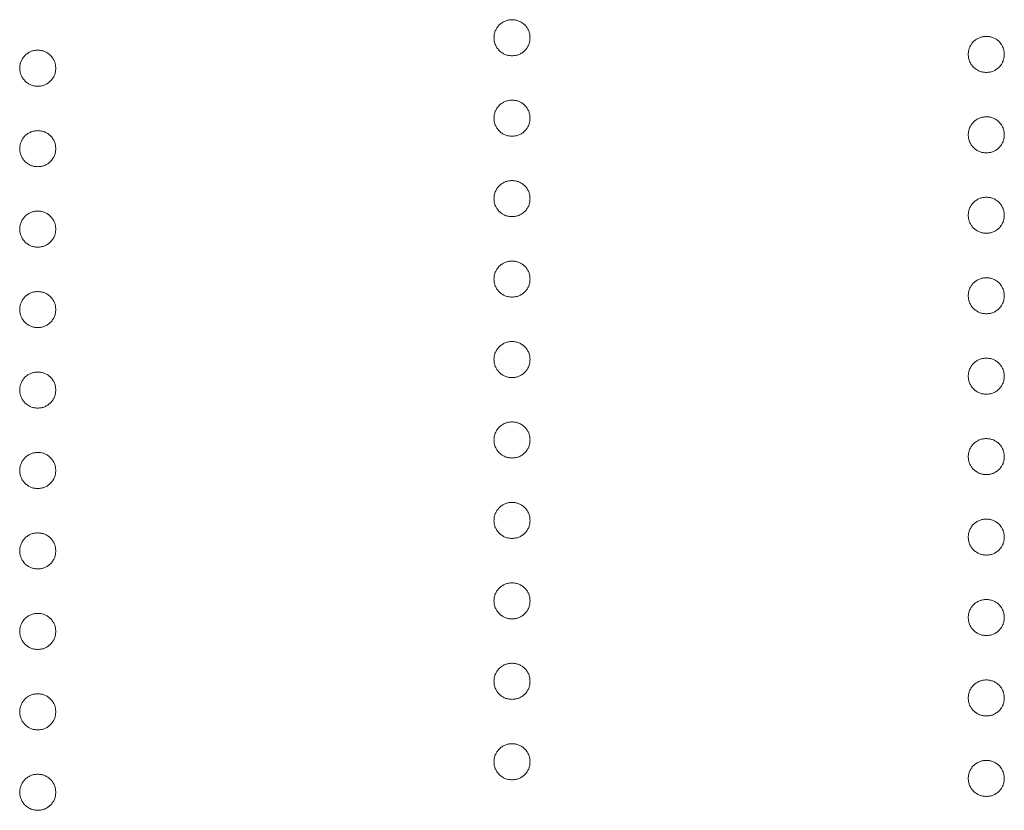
# Model space of a CAD drawing. Header units: millimetres. Extents: x 90 to 460, y -138 to 411.
# Tile 7 of 27: x 150.67 to 156.69, y 220.67 to 225.5. Entities that reach past the tile are written whole.
import ezdxf

# ---------------------------------------------------------------- set-up
doc = ezdxf.new("R2010")
doc.units = ezdxf.units.MM

msp = doc.modelspace()

# ---------------------------------------------------------------- linework, layer by layer
at = {"color": 7, "linetype": 'Continuous', "lineweight": 15}
for points, knots in [([(153.5738, 225.3887), (153.5742, 225.396), (153.5749, 225.4104), (153.5814, 225.4312), (153.5916, 225.4502), (153.6056, 225.4671), (153.6226, 225.4809), (153.6416, 225.4914), (153.6623, 225.4977), (153.6767, 225.4985), (153.684, 225.4989)], [0, 0, 0, 0, 0.1277566, 0.2494144, 0.3727965, 0.5001113, 0.6286099, 0.7506434, 0.8737684, 1, 1, 1, 1]), ([(153.684, 225.4989), (153.6915, 225.4985), (153.706, 225.4977), (153.7269, 225.4914), (153.7459, 225.481), (153.7627, 225.467), (153.7767, 225.4502), (153.7869, 225.4312), (153.793, 225.4104), (153.7938, 225.396), (153.7942, 225.3887)], [0, 0, 0, 0, 0.129097, 0.252046, 0.373905, 0.5010378, 0.6281707, 0.7513765, 0.872426, 1, 1, 1, 1]), ([(153.684, 225.2784), (153.6767, 225.2789), (153.6624, 225.2798), (153.6415, 225.2855), (153.6227, 225.2964), (153.6056, 225.3101), (153.5916, 225.3271), (153.5813, 225.346), (153.575, 225.3668), (153.5742, 225.3813), (153.5738, 225.3887)], [0, 0, 0, 0, 0.126178, 0.248821, 0.37154, 0.499984, 0.627244, 0.749226, 0.872298, 1, 1, 1, 1]), ([(153.7942, 225.3887), (153.7938, 225.3813), (153.793, 225.3668), (153.7871, 225.346), (153.7766, 225.3271), (153.7627, 225.3102), (153.7458, 225.2964), (153.727, 225.2855), (153.706, 225.2797), (153.6915, 225.2788), (153.684, 225.2784)], [0, 0, 0, 0, 0.127519, 0.249986, 0.371792, 0.49887, 0.625948, 0.748492, 0.870959, 1, 1, 1, 1]), ([(156.4738, 225.2869), (156.4742, 225.2943), (156.4749, 225.3087), (156.4814, 225.3294), (156.4916, 225.3484), (156.5056, 225.3654), (156.5226, 225.3792), (156.5416, 225.3896), (156.5623, 225.3959), (156.5767, 225.3967), (156.584, 225.3971)], [0, 0, 0, 0, 0.1277566, 0.2494144, 0.3727965, 0.5001113, 0.6286099, 0.7506434, 0.8737684, 1, 1, 1, 1]), ([(156.584, 225.3971), (156.5915, 225.3967), (156.606, 225.3959), (156.6269, 225.3896), (156.6459, 225.3793), (156.6627, 225.3653), (156.6767, 225.3484), (156.6869, 225.3294), (156.693, 225.3086), (156.6938, 225.2943), (156.6942, 225.2869)], [0, 0, 0, 0, 0.129097, 0.252046, 0.373905, 0.501038, 0.628171, 0.751376, 0.872426, 1, 1, 1, 1]), ([(150.6738, 225.2021), (150.6742, 225.2095), (150.6749, 225.2239), (150.6814, 225.2446), (150.6916, 225.2636), (150.7056, 225.2806), (150.7226, 225.2944), (150.7416, 225.3048), (150.7623, 225.3111), (150.7767, 225.3119), (150.784, 225.3123)], [0, 0, 0, 0, 0.1277566, 0.2494144, 0.3727965, 0.5001113, 0.6286099, 0.7506434, 0.8737684, 1, 1, 1, 1]), ([(150.784, 225.3123), (150.7915, 225.3119), (150.806, 225.3111), (150.8269, 225.3048), (150.8459, 225.2945), (150.8627, 225.2805), (150.8767, 225.2636), (150.8869, 225.2446), (150.893, 225.2238), (150.8938, 225.2095), (150.8942, 225.2021)], [0, 0, 0, 0, 0.129097, 0.252046, 0.373905, 0.5010378, 0.6281707, 0.7513765, 0.872426, 1, 1, 1, 1]), ([(156.584, 225.1766), (156.5767, 225.1771), (156.5624, 225.178), (156.5415, 225.1838), (156.5227, 225.1947), (156.5056, 225.2084), (156.4916, 225.2253), (156.4813, 225.2442), (156.475, 225.265), (156.4742, 225.2795), (156.4738, 225.2869)], [0, 0, 0, 0, 0.126178, 0.248821, 0.37154, 0.499984, 0.627244, 0.749226, 0.872298, 1, 1, 1, 1]), ([(156.6942, 225.2869), (156.6938, 225.2795), (156.693, 225.2651), (156.6871, 225.2442), (156.6766, 225.2253), (156.6627, 225.2085), (156.6458, 225.1946), (156.627, 225.1838), (156.606, 225.1779), (156.5915, 225.1771), (156.584, 225.1766)], [0, 0, 0, 0, 0.127519, 0.249986, 0.371792, 0.49887, 0.625948, 0.748492, 0.870959, 1, 1, 1, 1]), ([(150.784, 225.0918), (150.7767, 225.0923), (150.7624, 225.0932), (150.7415, 225.099), (150.7227, 225.1099), (150.7056, 225.1236), (150.6916, 225.1405), (150.6813, 225.1594), (150.675, 225.1802), (150.6742, 225.1947), (150.6738, 225.2021)], [0, 0, 0, 0, 0.126178, 0.248821, 0.37154, 0.499984, 0.627244, 0.749226, 0.872298, 1, 1, 1, 1]), ([(150.8942, 225.2021), (150.8938, 225.1947), (150.893, 225.1803), (150.8871, 225.1594), (150.8766, 225.1405), (150.8627, 225.1237), (150.8458, 225.1098), (150.827, 225.099), (150.806, 225.0931), (150.7915, 225.0923), (150.784, 225.0918)], [0, 0, 0, 0, 0.127519, 0.249986, 0.371792, 0.49887, 0.625948, 0.748492, 0.870959, 1, 1, 1, 1]), ([(153.5738, 224.8968), (153.5742, 224.9042), (153.5749, 224.9186), (153.5814, 224.9393), (153.5916, 224.9584), (153.6056, 224.9753), (153.6226, 224.9891), (153.6416, 224.9995), (153.6623, 225.0058), (153.6767, 225.0066), (153.684, 225.007)], [0, 0, 0, 0, 0.127757, 0.249414, 0.372796, 0.500111, 0.62861, 0.750643, 0.873768, 1, 1, 1, 1]), ([(153.684, 225.007), (153.6915, 225.0066), (153.706, 225.0059), (153.7269, 224.9995), (153.7459, 224.9892), (153.7627, 224.9752), (153.7767, 224.9584), (153.7869, 224.9393), (153.793, 224.9185), (153.7938, 224.9042), (153.7942, 224.8968)], [0, 0, 0, 0, 0.129097, 0.252046, 0.373905, 0.501038, 0.628171, 0.751376, 0.872426, 1, 1, 1, 1]), ([(153.684, 224.7866), (153.6767, 224.787), (153.6624, 224.7879), (153.6415, 224.7937), (153.6227, 224.8046), (153.6056, 224.8183), (153.5916, 224.8352), (153.5813, 224.8542), (153.575, 224.8749), (153.5742, 224.8894), (153.5738, 224.8968)], [0, 0, 0, 0, 0.126178, 0.248821, 0.37154, 0.499984, 0.627244, 0.749226, 0.872298, 1, 1, 1, 1]), ([(153.7942, 224.8968), (153.7938, 224.8894), (153.793, 224.875), (153.7871, 224.8541), (153.7766, 224.8352), (153.7627, 224.8184), (153.7458, 224.8045), (153.727, 224.7937), (153.706, 224.7878), (153.6915, 224.787), (153.684, 224.7866)], [0, 0, 0, 0, 0.127519, 0.249986, 0.371792, 0.49887, 0.625948, 0.748492, 0.870959, 1, 1, 1, 1]), ([(156.4738, 224.795), (156.4742, 224.8024), (156.4749, 224.8168), (156.4814, 224.8375), (156.4916, 224.8566), (156.5056, 224.8735), (156.5226, 224.8873), (156.5416, 224.8978), (156.5623, 224.904), (156.5767, 224.9049), (156.584, 224.9053)], [0, 0, 0, 0, 0.127757, 0.249414, 0.372796, 0.500111, 0.62861, 0.750643, 0.873768, 1, 1, 1, 1]), ([(156.584, 224.9053), (156.5915, 224.9049), (156.606, 224.9041), (156.6269, 224.8978), (156.6459, 224.8874), (156.6627, 224.8734), (156.6767, 224.8566), (156.6869, 224.8376), (156.693, 224.8168), (156.6938, 224.8024), (156.6942, 224.795)], [0, 0, 0, 0, 0.129097, 0.252046, 0.373905, 0.501038, 0.628171, 0.751376, 0.872426, 1, 1, 1, 1]), ([(150.6738, 224.7102), (150.6742, 224.7176), (150.6749, 224.732), (150.6814, 224.7527), (150.6916, 224.7718), (150.7056, 224.7887), (150.7226, 224.8025), (150.7416, 224.813), (150.7623, 224.8192), (150.7767, 224.8201), (150.784, 224.8205)], [0, 0, 0, 0, 0.127757, 0.249414, 0.372796, 0.500111, 0.62861, 0.750643, 0.873768, 1, 1, 1, 1]), ([(150.784, 224.8205), (150.7915, 224.8201), (150.806, 224.8193), (150.8269, 224.813), (150.8459, 224.8026), (150.8627, 224.7886), (150.8767, 224.7718), (150.8869, 224.7528), (150.893, 224.732), (150.8938, 224.7176), (150.8942, 224.7102)], [0, 0, 0, 0, 0.129097, 0.252046, 0.373905, 0.501038, 0.628171, 0.751376, 0.872426, 1, 1, 1, 1]), ([(156.584, 224.6848), (156.5767, 224.6852), (156.5624, 224.6861), (156.5415, 224.6919), (156.5227, 224.7028), (156.5056, 224.7165), (156.4916, 224.7335), (156.4813, 224.7524), (156.475, 224.7732), (156.4742, 224.7877), (156.4738, 224.795)], [0, 0, 0, 0, 0.126178, 0.248821, 0.37154, 0.499984, 0.627244, 0.749226, 0.872298, 1, 1, 1, 1]), ([(156.6942, 224.795), (156.6938, 224.7877), (156.693, 224.7732), (156.6871, 224.7524), (156.6766, 224.7335), (156.6627, 224.7166), (156.6458, 224.7027), (156.627, 224.6919), (156.606, 224.6861), (156.5915, 224.6852), (156.584, 224.6848)], [0, 0, 0, 0, 0.127519, 0.249986, 0.371792, 0.49887, 0.625948, 0.748492, 0.870959, 1, 1, 1, 1]), ([(150.784, 224.6), (150.7767, 224.6004), (150.7624, 224.6013), (150.7415, 224.6071), (150.7227, 224.618), (150.7056, 224.6317), (150.6916, 224.6487), (150.6813, 224.6676), (150.675, 224.6884), (150.6742, 224.7029), (150.6738, 224.7102)], [0, 0, 0, 0, 0.126178, 0.248821, 0.37154, 0.499984, 0.627244, 0.749226, 0.872298, 1, 1, 1, 1]), ([(150.8942, 224.7102), (150.8938, 224.7029), (150.893, 224.6884), (150.8871, 224.6675), (150.8766, 224.6487), (150.8627, 224.6318), (150.8458, 224.6179), (150.827, 224.6071), (150.806, 224.6013), (150.7915, 224.6004), (150.784, 224.6)], [0, 0, 0, 0, 0.127519, 0.249986, 0.371792, 0.49887, 0.625948, 0.748492, 0.870959, 1, 1, 1, 1]), ([(153.5738, 224.4049), (153.5742, 224.4123), (153.5749, 224.4267), (153.5814, 224.4474), (153.5916, 224.4665), (153.6056, 224.4834), (153.6226, 224.4972), (153.6416, 224.5077), (153.6623, 224.5139), (153.6767, 224.5148), (153.684, 224.5152)], [0, 0, 0, 0, 0.127757, 0.249414, 0.372796, 0.500111, 0.62861, 0.750643, 0.873768, 1, 1, 1, 1]), ([(153.684, 224.5152), (153.6915, 224.5148), (153.706, 224.514), (153.7269, 224.5077), (153.7459, 224.4973), (153.7627, 224.4833), (153.7767, 224.4665), (153.7869, 224.4475), (153.793, 224.4267), (153.7938, 224.4123), (153.7942, 224.4049)], [0, 0, 0, 0, 0.129097, 0.252046, 0.373905, 0.501038, 0.628171, 0.751376, 0.872426, 1, 1, 1, 1]), ([(153.684, 224.2947), (153.6767, 224.2952), (153.6624, 224.296), (153.6415, 224.3018), (153.6227, 224.3127), (153.6056, 224.3264), (153.5916, 224.3434), (153.5813, 224.3623), (153.575, 224.3831), (153.5742, 224.3976), (153.5738, 224.4049)], [0, 0, 0, 0, 0.126178, 0.248821, 0.37154, 0.499984, 0.627244, 0.749226, 0.872298, 1, 1, 1, 1]), ([(153.7942, 224.4049), (153.7938, 224.3976), (153.793, 224.3831), (153.7871, 224.3623), (153.7766, 224.3434), (153.7627, 224.3265), (153.7458, 224.3127), (153.727, 224.3018), (153.706, 224.296), (153.6915, 224.2951), (153.684, 224.2947)], [0, 0, 0, 0, 0.127519, 0.249986, 0.371792, 0.49887, 0.625948, 0.748492, 0.870959, 1, 1, 1, 1]), ([(156.4738, 224.3032), (156.4742, 224.3106), (156.4749, 224.325), (156.4814, 224.3457), (156.4916, 224.3647), (156.5056, 224.3817), (156.5226, 224.3955), (156.5416, 224.4059), (156.5623, 224.4122), (156.5767, 224.413), (156.584, 224.4134)], [0, 0, 0, 0, 0.127757, 0.249414, 0.372796, 0.500111, 0.62861, 0.750643, 0.873768, 1, 1, 1, 1]), ([(156.584, 224.4134), (156.5915, 224.413), (156.606, 224.4122), (156.6269, 224.4059), (156.6459, 224.3956), (156.6627, 224.3816), (156.6767, 224.3647), (156.6869, 224.3457), (156.693, 224.3249), (156.6938, 224.3106), (156.6942, 224.3032)], [0, 0, 0, 0, 0.129097, 0.252046, 0.373905, 0.501038, 0.628171, 0.751376, 0.872426, 1, 1, 1, 1]), ([(150.6738, 224.2184), (150.6742, 224.2258), (150.6749, 224.2402), (150.6814, 224.2609), (150.6916, 224.2799), (150.7056, 224.2969), (150.7226, 224.3107), (150.7416, 224.3211), (150.7623, 224.3274), (150.7767, 224.3282), (150.784, 224.3286)], [0, 0, 0, 0, 0.127757, 0.249414, 0.372796, 0.500111, 0.62861, 0.750643, 0.873768, 1, 1, 1, 1]), ([(150.784, 224.3286), (150.7915, 224.3282), (150.806, 224.3274), (150.8269, 224.3211), (150.8459, 224.3108), (150.8627, 224.2968), (150.8767, 224.2799), (150.8869, 224.2609), (150.893, 224.2401), (150.8938, 224.2258), (150.8942, 224.2184)], [0, 0, 0, 0, 0.129097, 0.252046, 0.373905, 0.501038, 0.628171, 0.751376, 0.872426, 1, 1, 1, 1]), ([(156.584, 224.1929), (156.5767, 224.1934), (156.5624, 224.1943), (156.5415, 224.2001), (156.5227, 224.211), (156.5056, 224.2247), (156.4916, 224.2416), (156.4813, 224.2605), (156.475, 224.2813), (156.4742, 224.2958), (156.4738, 224.3032)], [0, 0, 0, 0, 0.126178, 0.248821, 0.37154, 0.499984, 0.627244, 0.749226, 0.872298, 1, 1, 1, 1]), ([(156.6942, 224.3032), (156.6938, 224.2958), (156.693, 224.2814), (156.6871, 224.2605), (156.6766, 224.2416), (156.6627, 224.2248), (156.6458, 224.2109), (156.627, 224.2001), (156.606, 224.1942), (156.5915, 224.1934), (156.584, 224.1929)], [0, 0, 0, 0, 0.127519, 0.249986, 0.371792, 0.49887, 0.625948, 0.748492, 0.870959, 1, 1, 1, 1]), ([(150.784, 224.1081), (150.7767, 224.1086), (150.7624, 224.1095), (150.7415, 224.1153), (150.7227, 224.1262), (150.7056, 224.1399), (150.6916, 224.1568), (150.6813, 224.1757), (150.675, 224.1965), (150.6742, 224.211), (150.6738, 224.2184)], [0, 0, 0, 0, 0.126178, 0.248821, 0.37154, 0.499984, 0.627244, 0.749226, 0.872298, 1, 1, 1, 1]), ([(150.8942, 224.2184), (150.8938, 224.211), (150.893, 224.1966), (150.8871, 224.1757), (150.8766, 224.1568), (150.8627, 224.14), (150.8458, 224.1261), (150.827, 224.1153), (150.806, 224.1094), (150.7915, 224.1086), (150.784, 224.1081)], [0, 0, 0, 0, 0.127519, 0.249986, 0.371792, 0.49887, 0.625948, 0.748492, 0.870959, 1, 1, 1, 1]), ([(153.5738, 223.9131), (153.5742, 223.9205), (153.5749, 223.9349), (153.5814, 223.9556), (153.5916, 223.9746), (153.6056, 223.9916), (153.6226, 224.0054), (153.6416, 224.0158), (153.6623, 224.0221), (153.6767, 224.0229), (153.684, 224.0233)], [0, 0, 0, 0, 0.127757, 0.249414, 0.372796, 0.500111, 0.62861, 0.750643, 0.873768, 1, 1, 1, 1]), ([(153.684, 224.0233), (153.6915, 224.0229), (153.706, 224.0222), (153.7269, 224.0158), (153.7459, 224.0055), (153.7627, 223.9915), (153.7767, 223.9746), (153.7869, 223.9556), (153.793, 223.9348), (153.7938, 223.9205), (153.7942, 223.9131)], [0, 0, 0, 0, 0.129097, 0.252046, 0.373905, 0.501038, 0.628171, 0.751376, 0.872426, 1, 1, 1, 1]), ([(153.684, 223.8029), (153.6767, 223.8033), (153.6624, 223.8042), (153.6415, 223.81), (153.6227, 223.8209), (153.6056, 223.8346), (153.5916, 223.8515), (153.5813, 223.8705), (153.575, 223.8912), (153.5742, 223.9057), (153.5738, 223.9131)], [0, 0, 0, 0, 0.126178, 0.248821, 0.37154, 0.499984, 0.627244, 0.749226, 0.872298, 1, 1, 1, 1]), ([(153.7942, 223.9131), (153.7938, 223.9057), (153.793, 223.8913), (153.7871, 223.8704), (153.7766, 223.8515), (153.7627, 223.8347), (153.7458, 223.8208), (153.727, 223.81), (153.706, 223.8041), (153.6915, 223.8033), (153.684, 223.8029)], [0, 0, 0, 0, 0.127519, 0.249986, 0.371792, 0.49887, 0.625948, 0.748492, 0.870959, 1, 1, 1, 1]), ([(156.4738, 223.8113), (156.4742, 223.8187), (156.4749, 223.8331), (156.4814, 223.8538), (156.4916, 223.8729), (156.5056, 223.8898), (156.5226, 223.9036), (156.5416, 223.9141), (156.5623, 223.9203), (156.5767, 223.9212), (156.584, 223.9216)], [0, 0, 0, 0, 0.127757, 0.249414, 0.372796, 0.500111, 0.62861, 0.750643, 0.873768, 1, 1, 1, 1]), ([(156.584, 223.9216), (156.5915, 223.9212), (156.606, 223.9204), (156.6269, 223.914), (156.6459, 223.9037), (156.6627, 223.8897), (156.6767, 223.8729), (156.6869, 223.8539), (156.693, 223.8331), (156.6938, 223.8187), (156.6942, 223.8113)], [0, 0, 0, 0, 0.129097, 0.252046, 0.373905, 0.501038, 0.628171, 0.751376, 0.872426, 1, 1, 1, 1]), ([(150.6738, 223.7265), (150.6742, 223.7339), (150.6749, 223.7483), (150.6814, 223.769), (150.6916, 223.7881), (150.7056, 223.805), (150.7226, 223.8188), (150.7416, 223.8293), (150.7623, 223.8355), (150.7767, 223.8364), (150.784, 223.8368)], [0, 0, 0, 0, 0.127757, 0.249414, 0.372796, 0.500111, 0.62861, 0.750643, 0.873768, 1, 1, 1, 1]), ([(150.784, 223.8368), (150.7915, 223.8364), (150.806, 223.8356), (150.8269, 223.8292), (150.8459, 223.8189), (150.8627, 223.8049), (150.8767, 223.7881), (150.8869, 223.7691), (150.893, 223.7483), (150.8938, 223.7339), (150.8942, 223.7265)], [0, 0, 0, 0, 0.129097, 0.252046, 0.373905, 0.501038, 0.628171, 0.751376, 0.872426, 1, 1, 1, 1]), ([(156.584, 223.7011), (156.5767, 223.7015), (156.5624, 223.7024), (156.5415, 223.7082), (156.5227, 223.7191), (156.5056, 223.7328), (156.4916, 223.7498), (156.4813, 223.7687), (156.475, 223.7895), (156.4742, 223.804), (156.4738, 223.8113)], [0, 0, 0, 0, 0.126178, 0.248821, 0.37154, 0.499984, 0.627244, 0.749226, 0.872298, 1, 1, 1, 1]), ([(156.6942, 223.8113), (156.6938, 223.804), (156.693, 223.7895), (156.6871, 223.7686), (156.6766, 223.7497), (156.6627, 223.7329), (156.6458, 223.719), (156.627, 223.7082), (156.606, 223.7024), (156.5915, 223.7015), (156.584, 223.7011)], [0, 0, 0, 0, 0.127519, 0.249986, 0.371792, 0.49887, 0.625948, 0.748492, 0.870959, 1, 1, 1, 1]), ([(150.784, 223.6163), (150.7767, 223.6167), (150.7624, 223.6176), (150.7415, 223.6234), (150.7227, 223.6343), (150.7056, 223.648), (150.6916, 223.6649), (150.6813, 223.6839), (150.675, 223.7047), (150.6742, 223.7192), (150.6738, 223.7265)], [0, 0, 0, 0, 0.126178, 0.248821, 0.37154, 0.499984, 0.627244, 0.749226, 0.872298, 1, 1, 1, 1]), ([(150.8942, 223.7265), (150.8938, 223.7192), (150.893, 223.7047), (150.8871, 223.6838), (150.8766, 223.6649), (150.8627, 223.6481), (150.8458, 223.6342), (150.827, 223.6234), (150.806, 223.6176), (150.7915, 223.6167), (150.784, 223.6163)], [0, 0, 0, 0, 0.127519, 0.249986, 0.371792, 0.49887, 0.625948, 0.748492, 0.870959, 1, 1, 1, 1]), ([(153.5738, 223.4212), (153.5742, 223.4286), (153.5749, 223.443), (153.5814, 223.4637), (153.5916, 223.4828), (153.6056, 223.4997), (153.6226, 223.5135), (153.6416, 223.524), (153.6623, 223.5302), (153.6767, 223.5311), (153.684, 223.5315)], [0, 0, 0, 0, 0.127757, 0.249414, 0.372796, 0.500111, 0.62861, 0.750643, 0.873768, 1, 1, 1, 1]), ([(153.684, 223.5315), (153.6915, 223.5311), (153.706, 223.5303), (153.7269, 223.524), (153.7459, 223.5136), (153.7627, 223.4996), (153.7767, 223.4828), (153.7869, 223.4638), (153.793, 223.443), (153.7938, 223.4286), (153.7942, 223.4212)], [0, 0, 0, 0, 0.129097, 0.252046, 0.373905, 0.501038, 0.628171, 0.751376, 0.872426, 1, 1, 1, 1]), ([(153.684, 223.311), (153.6767, 223.3114), (153.6624, 223.3123), (153.6415, 223.3181), (153.6227, 223.329), (153.6056, 223.3427), (153.5916, 223.3597), (153.5813, 223.3786), (153.575, 223.3994), (153.5742, 223.4139), (153.5738, 223.4212)], [0, 0, 0, 0, 0.126178, 0.248821, 0.37154, 0.499984, 0.627244, 0.749226, 0.872298, 1, 1, 1, 1]), ([(153.7942, 223.4212), (153.7938, 223.4139), (153.793, 223.3994), (153.7871, 223.3786), (153.7766, 223.3597), (153.7627, 223.3428), (153.7458, 223.3289), (153.727, 223.3181), (153.706, 223.3123), (153.6915, 223.3114), (153.684, 223.311)], [0, 0, 0, 0, 0.127519, 0.249986, 0.371792, 0.49887, 0.625948, 0.748492, 0.870959, 1, 1, 1, 1]), ([(156.4738, 223.3195), (156.4742, 223.3269), (156.4749, 223.3413), (156.4814, 223.362), (156.4916, 223.381), (156.5056, 223.398), (156.5226, 223.4118), (156.5416, 223.4222), (156.5623, 223.4285), (156.5767, 223.4293), (156.584, 223.4297)], [0, 0, 0, 0, 0.127757, 0.249414, 0.372796, 0.500111, 0.62861, 0.750643, 0.873768, 1, 1, 1, 1]), ([(156.584, 223.4297), (156.5915, 223.4293), (156.606, 223.4285), (156.6269, 223.4222), (156.6459, 223.4118), (156.6627, 223.3979), (156.6767, 223.381), (156.6869, 223.362), (156.693, 223.3412), (156.6938, 223.3268), (156.6942, 223.3195)], [0, 0, 0, 0, 0.129097, 0.252046, 0.373905, 0.501038, 0.628171, 0.751376, 0.872426, 1, 1, 1, 1]), ([(150.6738, 223.2347), (150.6742, 223.2421), (150.6749, 223.2565), (150.6814, 223.2772), (150.6916, 223.2962), (150.7056, 223.3132), (150.7226, 223.327), (150.7416, 223.3374), (150.7623, 223.3437), (150.7767, 223.3445), (150.784, 223.3449)], [0, 0, 0, 0, 0.127757, 0.249414, 0.372796, 0.500111, 0.62861, 0.750643, 0.873768, 1, 1, 1, 1]), ([(150.784, 223.3449), (150.7915, 223.3445), (150.806, 223.3437), (150.8269, 223.3374), (150.8459, 223.327), (150.8627, 223.3131), (150.8767, 223.2962), (150.8869, 223.2772), (150.893, 223.2564), (150.8938, 223.242), (150.8942, 223.2347)], [0, 0, 0, 0, 0.129097, 0.252046, 0.373905, 0.501038, 0.628171, 0.751376, 0.872426, 1, 1, 1, 1]), ([(156.584, 223.2092), (156.5767, 223.2097), (156.5624, 223.2106), (156.5415, 223.2163), (156.5227, 223.2273), (156.5056, 223.241), (156.4916, 223.2579), (156.4813, 223.2768), (156.475, 223.2976), (156.4742, 223.3121), (156.4738, 223.3195)], [0, 0, 0, 0, 0.126178, 0.248821, 0.37154, 0.499984, 0.627244, 0.749226, 0.872298, 1, 1, 1, 1]), ([(156.6942, 223.3195), (156.6938, 223.3121), (156.693, 223.2977), (156.6871, 223.2768), (156.6766, 223.2579), (156.6627, 223.2411), (156.6458, 223.2272), (156.627, 223.2164), (156.606, 223.2105), (156.5915, 223.2097), (156.584, 223.2092)], [0, 0, 0, 0, 0.127519, 0.249986, 0.371792, 0.49887, 0.625948, 0.748492, 0.870959, 1, 1, 1, 1]), ([(150.784, 223.1244), (150.7767, 223.1249), (150.7624, 223.1258), (150.7415, 223.1315), (150.7227, 223.1425), (150.7056, 223.1562), (150.6916, 223.1731), (150.6813, 223.192), (150.675, 223.2128), (150.6742, 223.2273), (150.6738, 223.2347)], [0, 0, 0, 0, 0.126178, 0.248821, 0.37154, 0.499984, 0.627244, 0.749226, 0.872298, 1, 1, 1, 1]), ([(150.8942, 223.2347), (150.8938, 223.2273), (150.893, 223.2129), (150.8871, 223.192), (150.8766, 223.1731), (150.8627, 223.1563), (150.8458, 223.1424), (150.827, 223.1316), (150.806, 223.1257), (150.7915, 223.1249), (150.784, 223.1244)], [0, 0, 0, 0, 0.127519, 0.249986, 0.371792, 0.49887, 0.625948, 0.748492, 0.870959, 1, 1, 1, 1]), ([(153.5738, 222.9294), (153.5742, 222.9368), (153.5749, 222.9512), (153.5814, 222.9719), (153.5916, 222.9909), (153.6056, 223.0079), (153.6226, 223.0217), (153.6416, 223.0321), (153.6623, 223.0384), (153.6767, 223.0392), (153.684, 223.0396)], [0, 0, 0, 0, 0.127757, 0.249414, 0.372796, 0.500111, 0.62861, 0.750643, 0.873768, 1, 1, 1, 1]), ([(153.684, 223.0396), (153.6915, 223.0392), (153.706, 223.0384), (153.7269, 223.0321), (153.7459, 223.0218), (153.7627, 223.0078), (153.7767, 222.9909), (153.7869, 222.9719), (153.793, 222.9511), (153.7938, 222.9368), (153.7942, 222.9294)], [0, 0, 0, 0, 0.129097, 0.252046, 0.373905, 0.501038, 0.628171, 0.751376, 0.872426, 1, 1, 1, 1]), ([(153.684, 222.8191), (153.6767, 222.8196), (153.6624, 222.8205), (153.6415, 222.8263), (153.6227, 222.8372), (153.6056, 222.8509), (153.5916, 222.8678), (153.5813, 222.8867), (153.575, 222.9075), (153.5742, 222.922), (153.5738, 222.9294)], [0, 0, 0, 0, 0.126178, 0.248821, 0.37154, 0.499984, 0.627244, 0.749226, 0.872298, 1, 1, 1, 1]), ([(153.7942, 222.9294), (153.7938, 222.922), (153.793, 222.9076), (153.7871, 222.8867), (153.7766, 222.8678), (153.7627, 222.851), (153.7458, 222.8371), (153.727, 222.8263), (153.706, 222.8204), (153.6915, 222.8196), (153.684, 222.8191)], [0, 0, 0, 0, 0.127519, 0.249986, 0.371792, 0.49887, 0.625948, 0.748492, 0.870959, 1, 1, 1, 1]), ([(156.4738, 222.8276), (156.4742, 222.835), (156.4749, 222.8494), (156.4814, 222.8701), (156.4916, 222.8892), (156.5056, 222.9061), (156.5226, 222.9199), (156.5416, 222.9304), (156.5623, 222.9366), (156.5767, 222.9374), (156.584, 222.9379)], [0, 0, 0, 0, 0.127757, 0.249414, 0.372796, 0.500111, 0.62861, 0.750643, 0.873768, 1, 1, 1, 1]), ([(156.584, 222.9379), (156.5915, 222.9375), (156.606, 222.9367), (156.6269, 222.9303), (156.6459, 222.92), (156.6627, 222.906), (156.6767, 222.8892), (156.6869, 222.8702), (156.693, 222.8494), (156.6938, 222.835), (156.6942, 222.8276)], [0, 0, 0, 0, 0.129097, 0.252046, 0.373905, 0.501038, 0.628171, 0.751376, 0.872426, 1, 1, 1, 1]), ([(150.6738, 222.7428), (150.6742, 222.7502), (150.6749, 222.7646), (150.6814, 222.7853), (150.6916, 222.8044), (150.7056, 222.8213), (150.7226, 222.8351), (150.7416, 222.8456), (150.7623, 222.8518), (150.7767, 222.8526), (150.784, 222.8531)], [0, 0, 0, 0, 0.127757, 0.249414, 0.372796, 0.500111, 0.62861, 0.750643, 0.873768, 1, 1, 1, 1]), ([(150.784, 222.8531), (150.7915, 222.8527), (150.806, 222.8519), (150.8269, 222.8455), (150.8459, 222.8352), (150.8627, 222.8212), (150.8767, 222.8044), (150.8869, 222.7854), (150.893, 222.7646), (150.8938, 222.7502), (150.8942, 222.7428)], [0, 0, 0, 0, 0.129097, 0.252046, 0.373905, 0.501038, 0.628171, 0.751376, 0.872426, 1, 1, 1, 1]), ([(156.584, 222.7174), (156.5767, 222.7178), (156.5624, 222.7187), (156.5415, 222.7245), (156.5227, 222.7354), (156.5056, 222.7491), (156.4916, 222.766), (156.4813, 222.785), (156.475, 222.8058), (156.4742, 222.8202), (156.4738, 222.8276)], [0, 0, 0, 0, 0.126178, 0.248821, 0.37154, 0.499984, 0.627244, 0.749226, 0.872298, 1, 1, 1, 1]), ([(156.6942, 222.8276), (156.6938, 222.8203), (156.693, 222.8058), (156.6871, 222.7849), (156.6766, 222.766), (156.6627, 222.7492), (156.6458, 222.7353), (156.627, 222.7245), (156.606, 222.7187), (156.5915, 222.7178), (156.584, 222.7174)], [0, 0, 0, 0, 0.127519, 0.249986, 0.371792, 0.49887, 0.625948, 0.748492, 0.870959, 1, 1, 1, 1]), ([(150.784, 222.6326), (150.7767, 222.633), (150.7624, 222.6339), (150.7415, 222.6397), (150.7227, 222.6506), (150.7056, 222.6643), (150.6916, 222.6812), (150.6813, 222.7002), (150.675, 222.721), (150.6742, 222.7354), (150.6738, 222.7428)], [0, 0, 0, 0, 0.126178, 0.248821, 0.37154, 0.499984, 0.627244, 0.749226, 0.872298, 1, 1, 1, 1]), ([(150.8942, 222.7428), (150.8938, 222.7355), (150.893, 222.721), (150.8871, 222.7001), (150.8766, 222.6812), (150.8627, 222.6644), (150.8458, 222.6505), (150.827, 222.6397), (150.806, 222.6339), (150.7915, 222.633), (150.784, 222.6326)], [0, 0, 0, 0, 0.127519, 0.249986, 0.371792, 0.49887, 0.625948, 0.748492, 0.870959, 1, 1, 1, 1]), ([(153.5738, 222.4375), (153.5742, 222.4449), (153.5749, 222.4593), (153.5814, 222.48), (153.5916, 222.4991), (153.6056, 222.516), (153.6226, 222.5298), (153.6416, 222.5403), (153.6623, 222.5465), (153.6767, 222.5474), (153.684, 222.5478)], [0, 0, 0, 0, 0.127757, 0.249414, 0.372796, 0.500111, 0.62861, 0.750643, 0.873768, 1, 1, 1, 1]), ([(153.684, 222.5478), (153.6915, 222.5474), (153.706, 222.5466), (153.7269, 222.5403), (153.7459, 222.5299), (153.7627, 222.5159), (153.7767, 222.4991), (153.7869, 222.4801), (153.793, 222.4593), (153.7938, 222.4449), (153.7942, 222.4375)], [0, 0, 0, 0, 0.129097, 0.252046, 0.373905, 0.501038, 0.628171, 0.751376, 0.872426, 1, 1, 1, 1]), ([(153.684, 222.3273), (153.6767, 222.3277), (153.6624, 222.3286), (153.6415, 222.3344), (153.6227, 222.3453), (153.6056, 222.359), (153.5916, 222.376), (153.5813, 222.3949), (153.575, 222.4157), (153.5742, 222.4302), (153.5738, 222.4375)], [0, 0, 0, 0, 0.126178, 0.248821, 0.37154, 0.499984, 0.627244, 0.749226, 0.872298, 1, 1, 1, 1]), ([(153.7942, 222.4375), (153.7938, 222.4302), (153.793, 222.4157), (153.7871, 222.3948), (153.7766, 222.3759), (153.7627, 222.3591), (153.7458, 222.3452), (153.727, 222.3344), (153.706, 222.3286), (153.6915, 222.3277), (153.684, 222.3273)], [0, 0, 0, 0, 0.127519, 0.249986, 0.371792, 0.49887, 0.625948, 0.748492, 0.870959, 1, 1, 1, 1]), ([(156.4738, 222.3358), (156.4742, 222.3432), (156.4749, 222.3576), (156.4814, 222.3783), (156.4916, 222.3973), (156.5056, 222.4142), (156.5226, 222.4281), (156.5416, 222.4385), (156.5623, 222.4448), (156.5767, 222.4456), (156.584, 222.446)], [0, 0, 0, 0, 0.127757, 0.249414, 0.372796, 0.500111, 0.62861, 0.750643, 0.873768, 1, 1, 1, 1]), ([(156.584, 222.446), (156.5915, 222.4456), (156.606, 222.4448), (156.6269, 222.4385), (156.6459, 222.4281), (156.6627, 222.4142), (156.6767, 222.3973), (156.6869, 222.3783), (156.693, 222.3575), (156.6938, 222.3431), (156.6942, 222.3358)], [0, 0, 0, 0, 0.129097, 0.252046, 0.373905, 0.501038, 0.628171, 0.751376, 0.872426, 1, 1, 1, 1]), ([(150.6738, 222.251), (150.6742, 222.2583), (150.6749, 222.2728), (150.6814, 222.2935), (150.6916, 222.3125), (150.7056, 222.3294), (150.7226, 222.3433), (150.7416, 222.3537), (150.7623, 222.36), (150.7767, 222.3608), (150.784, 222.3612)], [0, 0, 0, 0, 0.127757, 0.249414, 0.372796, 0.500111, 0.62861, 0.750643, 0.873768, 1, 1, 1, 1]), ([(150.784, 222.3612), (150.7915, 222.3608), (150.806, 222.36), (150.8269, 222.3537), (150.8459, 222.3433), (150.8627, 222.3294), (150.8767, 222.3125), (150.8869, 222.2935), (150.893, 222.2727), (150.8938, 222.2583), (150.8942, 222.251)], [0, 0, 0, 0, 0.129097, 0.252046, 0.373905, 0.501038, 0.628171, 0.751376, 0.872426, 1, 1, 1, 1]), ([(156.584, 222.2255), (156.5767, 222.226), (156.5624, 222.2269), (156.5415, 222.2326), (156.5227, 222.2436), (156.5056, 222.2573), (156.4916, 222.2742), (156.4813, 222.2931), (156.475, 222.3139), (156.4742, 222.3284), (156.4738, 222.3358)], [0, 0, 0, 0, 0.126178, 0.248821, 0.37154, 0.499984, 0.627244, 0.749226, 0.872298, 1, 1, 1, 1]), ([(156.6942, 222.3358), (156.6938, 222.3284), (156.693, 222.314), (156.6871, 222.2931), (156.6766, 222.2742), (156.6627, 222.2574), (156.6458, 222.2435), (156.627, 222.2327), (156.606, 222.2268), (156.5915, 222.226), (156.584, 222.2255)], [0, 0, 0, 0, 0.127519, 0.249986, 0.371792, 0.49887, 0.625948, 0.748492, 0.870959, 1, 1, 1, 1]), ([(150.784, 222.1407), (150.7767, 222.1412), (150.7624, 222.1421), (150.7415, 222.1478), (150.7227, 222.1588), (150.7056, 222.1725), (150.6916, 222.1894), (150.6813, 222.2083), (150.675, 222.2291), (150.6742, 222.2436), (150.6738, 222.251)], [0, 0, 0, 0, 0.126178, 0.248821, 0.37154, 0.499984, 0.627244, 0.749226, 0.872298, 1, 1, 1, 1]), ([(150.8942, 222.251), (150.8938, 222.2436), (150.893, 222.2292), (150.8871, 222.2083), (150.8766, 222.1894), (150.8627, 222.1726), (150.8458, 222.1587), (150.827, 222.1479), (150.806, 222.142), (150.7915, 222.1412), (150.784, 222.1407)], [0, 0, 0, 0, 0.127519, 0.249986, 0.371792, 0.49887, 0.625948, 0.748492, 0.870959, 1, 1, 1, 1]), ([(153.5738, 221.9457), (153.5742, 221.9531), (153.5749, 221.9675), (153.5814, 221.9882), (153.5916, 222.0072), (153.6056, 222.0242), (153.6226, 222.038), (153.6416, 222.0484), (153.6623, 222.0547), (153.6767, 222.0555), (153.684, 222.0559)], [0, 0, 0, 0, 0.127757, 0.249414, 0.372796, 0.500111, 0.62861, 0.750643, 0.873768, 1, 1, 1, 1]), ([(153.684, 222.0559), (153.6915, 222.0555), (153.706, 222.0547), (153.7269, 222.0484), (153.7459, 222.038), (153.7627, 222.0241), (153.7767, 222.0072), (153.7869, 221.9882), (153.793, 221.9674), (153.7938, 221.9531), (153.7942, 221.9457)], [0, 0, 0, 0, 0.129097, 0.252046, 0.373905, 0.501038, 0.628171, 0.751376, 0.872426, 1, 1, 1, 1]), ([(153.684, 221.8354), (153.6767, 221.8359), (153.6624, 221.8368), (153.6415, 221.8425), (153.6227, 221.8535), (153.6056, 221.8672), (153.5916, 221.8841), (153.5813, 221.903), (153.575, 221.9238), (153.5742, 221.9383), (153.5738, 221.9457)], [0, 0, 0, 0, 0.126178, 0.248821, 0.37154, 0.499984, 0.627244, 0.749226, 0.872298, 1, 1, 1, 1]), ([(153.7942, 221.9457), (153.7938, 221.9383), (153.793, 221.9239), (153.7871, 221.903), (153.7766, 221.8841), (153.7627, 221.8673), (153.7458, 221.8534), (153.727, 221.8426), (153.706, 221.8367), (153.6915, 221.8359), (153.684, 221.8354)], [0, 0, 0, 0, 0.127519, 0.249986, 0.371792, 0.49887, 0.625948, 0.748492, 0.870959, 1, 1, 1, 1]), ([(156.4738, 221.8439), (156.4742, 221.8513), (156.4749, 221.8657), (156.4814, 221.8864), (156.4916, 221.9055), (156.5056, 221.9224), (156.5226, 221.9362), (156.5416, 221.9466), (156.5623, 221.9529), (156.5767, 221.9537), (156.584, 221.9542)], [0, 0, 0, 0, 0.127757, 0.249414, 0.372796, 0.500111, 0.62861, 0.750643, 0.873768, 1, 1, 1, 1]), ([(156.584, 221.9542), (156.5915, 221.9538), (156.606, 221.953), (156.6269, 221.9466), (156.6459, 221.9363), (156.6627, 221.9223), (156.6767, 221.9055), (156.6869, 221.8865), (156.693, 221.8657), (156.6938, 221.8513), (156.6942, 221.8439)], [0, 0, 0, 0, 0.129097, 0.252046, 0.373905, 0.501038, 0.628171, 0.751376, 0.872426, 1, 1, 1, 1]), ([(150.6738, 221.7591), (150.6742, 221.7665), (150.6749, 221.7809), (150.6814, 221.8016), (150.6916, 221.8207), (150.7056, 221.8376), (150.7226, 221.8514), (150.7416, 221.8618), (150.7623, 221.8681), (150.7767, 221.8689), (150.784, 221.8694)], [0, 0, 0, 0, 0.127757, 0.249414, 0.372796, 0.500111, 0.62861, 0.750643, 0.873768, 1, 1, 1, 1]), ([(150.784, 221.8694), (150.7915, 221.869), (150.806, 221.8682), (150.8269, 221.8618), (150.8459, 221.8515), (150.8627, 221.8375), (150.8767, 221.8207), (150.8869, 221.8017), (150.893, 221.7809), (150.8938, 221.7665), (150.8942, 221.7591)], [0, 0, 0, 0, 0.129097, 0.252046, 0.373905, 0.501038, 0.628171, 0.751376, 0.872426, 1, 1, 1, 1]), ([(156.584, 221.7337), (156.5767, 221.7341), (156.5624, 221.735), (156.5415, 221.7408), (156.5227, 221.7517), (156.5056, 221.7654), (156.4916, 221.7823), (156.4813, 221.8013), (156.475, 221.8221), (156.4742, 221.8365), (156.4738, 221.8439)], [0, 0, 0, 0, 0.126178, 0.248821, 0.37154, 0.499984, 0.627244, 0.749226, 0.872298, 1, 1, 1, 1]), ([(156.6942, 221.8439), (156.6938, 221.8365), (156.693, 221.8221), (156.6871, 221.8012), (156.6766, 221.7823), (156.6627, 221.7655), (156.6458, 221.7516), (156.627, 221.7408), (156.606, 221.735), (156.5915, 221.7341), (156.584, 221.7337)], [0, 0, 0, 0, 0.127519, 0.249986, 0.371792, 0.49887, 0.625948, 0.748492, 0.870959, 1, 1, 1, 1]), ([(150.784, 221.6489), (150.7767, 221.6493), (150.7624, 221.6502), (150.7415, 221.656), (150.7227, 221.6669), (150.7056, 221.6806), (150.6916, 221.6975), (150.6813, 221.7165), (150.675, 221.7373), (150.6742, 221.7517), (150.6738, 221.7591)], [0, 0, 0, 0, 0.126178, 0.248821, 0.37154, 0.499984, 0.627244, 0.749226, 0.872298, 1, 1, 1, 1]), ([(150.8942, 221.7591), (150.8938, 221.7517), (150.893, 221.7373), (150.8871, 221.7164), (150.8766, 221.6975), (150.8627, 221.6807), (150.8458, 221.6668), (150.827, 221.656), (150.806, 221.6502), (150.7915, 221.6493), (150.784, 221.6489)], [0, 0, 0, 0, 0.127519, 0.249986, 0.371792, 0.49887, 0.625948, 0.748492, 0.870959, 1, 1, 1, 1]), ([(153.5738, 221.4538), (153.5742, 221.4612), (153.5749, 221.4756), (153.5814, 221.4963), (153.5916, 221.5154), (153.6056, 221.5323), (153.6226, 221.5461), (153.6416, 221.5566), (153.6623, 221.5628), (153.6767, 221.5637), (153.684, 221.5641)], [0, 0, 0, 0, 0.127757, 0.249414, 0.372796, 0.500111, 0.62861, 0.750643, 0.873768, 1, 1, 1, 1]), ([(153.684, 221.5641), (153.6915, 221.5637), (153.706, 221.5629), (153.7269, 221.5565), (153.7459, 221.5462), (153.7627, 221.5322), (153.7767, 221.5154), (153.7869, 221.4964), (153.793, 221.4756), (153.7938, 221.4612), (153.7942, 221.4538)], [0, 0, 0, 0, 0.129097, 0.252046, 0.373905, 0.501038, 0.628171, 0.751376, 0.872426, 1, 1, 1, 1]), ([(153.684, 221.3436), (153.6767, 221.344), (153.6624, 221.3449), (153.6415, 221.3507), (153.6227, 221.3616), (153.6056, 221.3753), (153.5916, 221.3922), (153.5813, 221.4112), (153.575, 221.432), (153.5742, 221.4465), (153.5738, 221.4538)], [0, 0, 0, 0, 0.126178, 0.248821, 0.37154, 0.499984, 0.627244, 0.749226, 0.872298, 1, 1, 1, 1]), ([(153.7942, 221.4538), (153.7938, 221.4465), (153.793, 221.432), (153.7871, 221.4111), (153.7766, 221.3922), (153.7627, 221.3754), (153.7458, 221.3615), (153.727, 221.3507), (153.706, 221.3449), (153.6915, 221.344), (153.684, 221.3436)], [0, 0, 0, 0, 0.127519, 0.249986, 0.371792, 0.49887, 0.625948, 0.748492, 0.870959, 1, 1, 1, 1]), ([(156.4738, 221.3521), (156.4742, 221.3594), (156.4749, 221.3739), (156.4814, 221.3946), (156.4916, 221.4136), (156.5056, 221.4305), (156.5226, 221.4444), (156.5416, 221.4548), (156.5623, 221.4611), (156.5767, 221.4619), (156.584, 221.4623)], [0, 0, 0, 0, 0.127757, 0.249414, 0.372796, 0.500111, 0.62861, 0.750643, 0.873768, 1, 1, 1, 1]), ([(156.584, 221.4623), (156.5915, 221.4619), (156.606, 221.4611), (156.6269, 221.4548), (156.6459, 221.4444), (156.6627, 221.4304), (156.6767, 221.4136), (156.6869, 221.3946), (156.693, 221.3738), (156.6938, 221.3594), (156.6942, 221.3521)], [0, 0, 0, 0, 0.129097, 0.252046, 0.373905, 0.501038, 0.628171, 0.751376, 0.872426, 1, 1, 1, 1]), ([(150.6738, 221.2673), (150.6742, 221.2746), (150.6749, 221.289), (150.6814, 221.3098), (150.6916, 221.3288), (150.7056, 221.3457), (150.7226, 221.3595), (150.7416, 221.37), (150.7623, 221.3763), (150.7767, 221.3771), (150.784, 221.3775)], [0, 0, 0, 0, 0.127757, 0.249414, 0.372796, 0.500111, 0.62861, 0.750643, 0.873768, 1, 1, 1, 1]), ([(150.784, 221.3775), (150.7915, 221.3771), (150.806, 221.3763), (150.8269, 221.37), (150.8459, 221.3596), (150.8627, 221.3456), (150.8767, 221.3288), (150.8869, 221.3098), (150.893, 221.289), (150.8938, 221.2746), (150.8942, 221.2673)], [0, 0, 0, 0, 0.129097, 0.252046, 0.373905, 0.501038, 0.628171, 0.751376, 0.872426, 1, 1, 1, 1]), ([(156.584, 221.2418), (156.5767, 221.2423), (156.5624, 221.2432), (156.5415, 221.2489), (156.5227, 221.2599), (156.5056, 221.2736), (156.4916, 221.2905), (156.4813, 221.3094), (156.475, 221.3302), (156.4742, 221.3447), (156.4738, 221.3521)], [0, 0, 0, 0, 0.126178, 0.248821, 0.37154, 0.499984, 0.627244, 0.749226, 0.872298, 1, 1, 1, 1]), ([(156.6942, 221.3521), (156.6938, 221.3447), (156.693, 221.3303), (156.6871, 221.3094), (156.6766, 221.2905), (156.6627, 221.2736), (156.6458, 221.2598), (156.627, 221.2489), (156.606, 221.2431), (156.5915, 221.2423), (156.584, 221.2418)], [0, 0, 0, 0, 0.127519, 0.249986, 0.371792, 0.49887, 0.625948, 0.748492, 0.870959, 1, 1, 1, 1]), ([(150.784, 221.157), (150.7767, 221.1575), (150.7624, 221.1584), (150.7415, 221.1641), (150.7227, 221.1751), (150.7056, 221.1887), (150.6916, 221.2057), (150.6813, 221.2246), (150.675, 221.2454), (150.6742, 221.2599), (150.6738, 221.2673)], [0, 0, 0, 0, 0.126178, 0.248821, 0.37154, 0.499984, 0.627244, 0.749226, 0.872298, 1, 1, 1, 1]), ([(150.8942, 221.2673), (150.8938, 221.2599), (150.893, 221.2455), (150.8871, 221.2246), (150.8766, 221.2057), (150.8627, 221.1888), (150.8458, 221.175), (150.827, 221.1641), (150.806, 221.1583), (150.7915, 221.1575), (150.784, 221.157)], [0, 0, 0, 0, 0.127519, 0.249986, 0.371792, 0.49887, 0.625948, 0.748492, 0.870959, 1, 1, 1, 1]), ([(153.5738, 220.962), (153.5742, 220.9694), (153.5749, 220.9838), (153.5814, 221.0045), (153.5916, 221.0235), (153.6056, 221.0404), (153.6226, 221.0543), (153.6416, 221.0647), (153.6623, 221.071), (153.6767, 221.0718), (153.684, 221.0722)], [0, 0, 0, 0, 0.127757, 0.249414, 0.372796, 0.500111, 0.62861, 0.750643, 0.873768, 1, 1, 1, 1]), ([(153.684, 221.0722), (153.6915, 221.0718), (153.706, 221.071), (153.7269, 221.0647), (153.7459, 221.0543), (153.7627, 221.0404), (153.7767, 221.0235), (153.7869, 221.0045), (153.793, 220.9837), (153.7938, 220.9693), (153.7942, 220.962)], [0, 0, 0, 0, 0.129097, 0.252046, 0.373905, 0.501038, 0.628171, 0.751376, 0.872426, 1, 1, 1, 1]), ([(153.684, 220.8517), (153.6767, 220.8522), (153.6624, 220.8531), (153.6415, 220.8588), (153.6227, 220.8698), (153.6056, 220.8835), (153.5916, 220.9004), (153.5813, 220.9193), (153.575, 220.9401), (153.5742, 220.9546), (153.5738, 220.962)], [0, 0, 0, 0, 0.126178, 0.248821, 0.37154, 0.499984, 0.627244, 0.749226, 0.872298, 1, 1, 1, 1]), ([(153.7942, 220.962), (153.7938, 220.9546), (153.793, 220.9402), (153.7871, 220.9193), (153.7766, 220.9004), (153.7627, 220.8836), (153.7458, 220.8697), (153.727, 220.8589), (153.706, 220.853), (153.6915, 220.8522), (153.684, 220.8517)], [0, 0, 0, 0, 0.127519, 0.249986, 0.371792, 0.49887, 0.625948, 0.748492, 0.870959, 1, 1, 1, 1]), ([(156.4738, 220.8602), (156.4742, 220.8676), (156.4749, 220.882), (156.4814, 220.9027), (156.4916, 220.9218), (156.5056, 220.9387), (156.5226, 220.9525), (156.5416, 220.9629), (156.5623, 220.9692), (156.5767, 220.97), (156.584, 220.9705)], [0, 0, 0, 0, 0.127757, 0.249414, 0.372796, 0.500111, 0.62861, 0.750643, 0.873768, 1, 1, 1, 1]), ([(156.584, 220.9705), (156.5915, 220.9701), (156.606, 220.9693), (156.6269, 220.9629), (156.6459, 220.9526), (156.6627, 220.9386), (156.6767, 220.9218), (156.6869, 220.9028), (156.693, 220.8819), (156.6938, 220.8676), (156.6942, 220.8602)], [0, 0, 0, 0, 0.129097, 0.252046, 0.373905, 0.501038, 0.628171, 0.751376, 0.872426, 1, 1, 1, 1]), ([(150.6738, 220.7754), (150.6742, 220.7828), (150.6749, 220.7972), (150.6814, 220.8179), (150.6916, 220.837), (150.7056, 220.8539), (150.7226, 220.8677), (150.7416, 220.8781), (150.7623, 220.8844), (150.7767, 220.8852), (150.784, 220.8857)], [0, 0, 0, 0, 0.127757, 0.249414, 0.372796, 0.500111, 0.62861, 0.750643, 0.873768, 1, 1, 1, 1]), ([(150.784, 220.8857), (150.7915, 220.8852), (150.806, 220.8845), (150.8269, 220.8781), (150.8459, 220.8678), (150.8627, 220.8538), (150.8767, 220.837), (150.8869, 220.8179), (150.893, 220.7971), (150.8938, 220.7828), (150.8942, 220.7754)], [0, 0, 0, 0, 0.129097, 0.252046, 0.373905, 0.501038, 0.628171, 0.751376, 0.872426, 1, 1, 1, 1]), ([(156.584, 220.75), (156.5767, 220.7504), (156.5624, 220.7513), (156.5415, 220.7571), (156.5227, 220.768), (156.5056, 220.7817), (156.4916, 220.7986), (156.4813, 220.8176), (156.475, 220.8384), (156.4742, 220.8528), (156.4738, 220.8602)], [0, 0, 0, 0, 0.126178, 0.248821, 0.37154, 0.499984, 0.627244, 0.749226, 0.872298, 1, 1, 1, 1]), ([(156.6942, 220.8602), (156.6938, 220.8528), (156.693, 220.8384), (156.6871, 220.8175), (156.6766, 220.7986), (156.6627, 220.7818), (156.6458, 220.7679), (156.627, 220.7571), (156.606, 220.7513), (156.5915, 220.7504), (156.584, 220.75)], [0, 0, 0, 0, 0.127519, 0.249986, 0.371792, 0.49887, 0.625948, 0.748492, 0.870959, 1, 1, 1, 1]), ([(150.784, 220.6652), (150.7767, 220.6656), (150.7624, 220.6665), (150.7415, 220.6723), (150.7227, 220.6832), (150.7056, 220.6969), (150.6916, 220.7138), (150.6813, 220.7328), (150.675, 220.7535), (150.6742, 220.768), (150.6738, 220.7754)], [0, 0, 0, 0, 0.126178, 0.248821, 0.37154, 0.499984, 0.627244, 0.749226, 0.872298, 1, 1, 1, 1]), ([(150.8942, 220.7754), (150.8938, 220.768), (150.893, 220.7536), (150.8871, 220.7327), (150.8766, 220.7138), (150.8627, 220.697), (150.8458, 220.6831), (150.827, 220.6723), (150.806, 220.6665), (150.7915, 220.6656), (150.784, 220.6652)], [0, 0, 0, 0, 0.127519, 0.249986, 0.371792, 0.49887, 0.625948, 0.748492, 0.870959, 1, 1, 1, 1])]:
    msp.add_open_spline(points, degree=3, knots=knots, dxfattribs=at)

doc.saveas('drawing.dxf')
